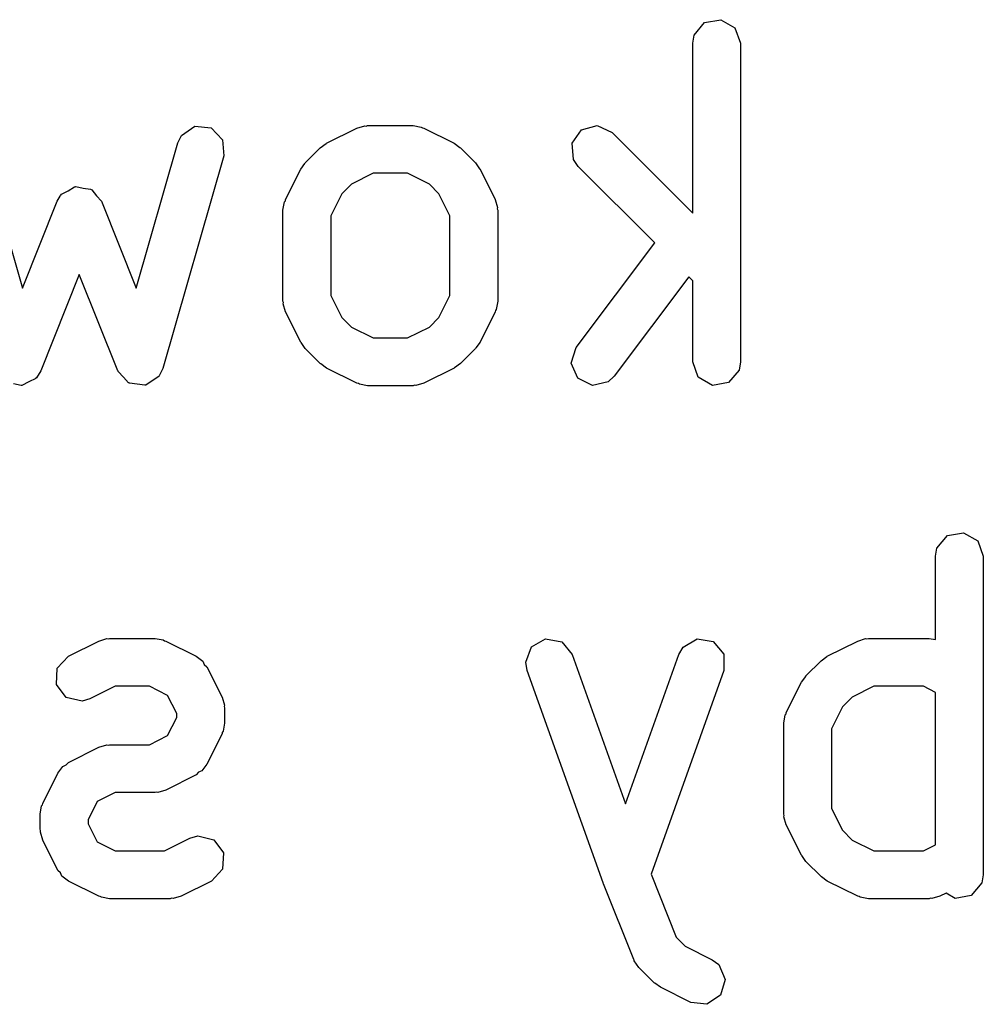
# Model space of a CAD drawing. Extents: x 3.18 to 5.53, y -3.25 to -0.52.
# Tile 15 of 25: x 4.66 to 4.78, y -2.07 to -1.95. Entities that reach past the tile are written whole.
import ezdxf

# ---------------------------------------------------------------- set-up
doc = ezdxf.new("R2010")
doc.units = 0
doc.header["$MEASUREMENT"] = 0
doc.layers.add('BLACK', color=7, linetype='CONTINUOUS')

msp = doc.modelspace()

# ---------------------------------------------------------------- linework, layer by layer
at = {"layer": 'BLACK', "linetype": 'CONTINUOUS'}
for p, q in [((4.7439, -1.94981), (4.74519, -1.94826)), ((4.74519, -1.94826), (4.74718, -1.94791)), ((4.74718, -1.94791), (4.74893, -1.94892)), ((4.74893, -1.94892), (4.74962, -1.95082)), ((4.74372, -1.95082), (4.7439, -1.94981)), ((4.74372, -1.97181), (4.74372, -1.95082)), ((4.74962, -1.95082), (4.74962, -1.99019)), ((4.68054, -1.96221), (4.68221, -1.96108)), ((4.68221, -1.96108), (4.68422, -1.96129)), ((4.70223, -1.9613), (4.70321, -1.96101)), ((4.70321, -1.96101), (4.70338, -1.96105)), ((4.70338, -1.96105), (4.70355, -1.96099)), ((4.70355, -1.96099), (4.70917, -1.96099)), ((4.70917, -1.96099), (4.71018, -1.96117)), ((4.72998, -1.96152), (4.73193, -1.961)), ((4.73193, -1.961), (4.73376, -1.96185)), ((4.68009, -1.96313), (4.68054, -1.96221)), ((4.68422, -1.96129), (4.68562, -1.96274)), ((4.69848, -1.96317), (4.70223, -1.9613)), ((4.71018, -1.96117), (4.71032, -1.96128)), ((4.71032, -1.96128), (4.7105, -1.9613)), ((4.7105, -1.9613), (4.71424, -1.96317)), ((4.72882, -1.96318), (4.72998, -1.96152)), ((4.73376, -1.96185), (4.74372, -1.97181)), ((4.65577, -1.96313), (4.6609, -1.98107)), ((4.67496, -1.98107), (4.68009, -1.96313)), ((4.68562, -1.96274), (4.68577, -1.96475)), ((4.69771, -1.96373), (4.69844, -1.96322)), ((4.69844, -1.96322), (4.69848, -1.96317)), ((4.71424, -1.96317), (4.71495, -1.9637)), ((4.729, -1.96519), (4.72882, -1.96318)), ((4.68577, -1.96475), (4.67827, -1.991)), ((4.69584, -1.9656), (4.69771, -1.96373)), ((4.71495, -1.9637), (4.71501, -1.96373)), ((4.71501, -1.96373), (4.71689, -1.9656)), ((4.69529, -1.96637), (4.69581, -1.96566)), ((4.69581, -1.96566), (4.69584, -1.9656)), ((4.71689, -1.9656), (4.71739, -1.96633)), ((4.72958, -1.96603), (4.729, -1.96519)), ((4.69341, -1.97012), (4.69529, -1.96637)), ((4.70425, -1.96689), (4.70155, -1.96824)), ((4.70848, -1.96689), (4.70425, -1.96689)), ((4.71118, -1.96824), (4.70848, -1.96689)), ((4.71739, -1.96633), (4.71744, -1.96637)), ((4.71744, -1.96637), (4.71931, -1.97012)), ((4.73902, -1.97547), (4.72958, -1.96603)), ((4.70155, -1.96824), (4.70035, -1.96944)), ((4.71237, -1.96944), (4.71118, -1.96824)), ((4.66557, -1.96972), (4.66561, -1.96961)), ((4.66561, -1.96961), (4.66566, -1.96958)), ((4.66566, -1.96958), (4.66573, -1.96947)), ((4.66573, -1.96947), (4.66654, -1.96904)), ((4.66654, -1.96904), (4.66733, -1.96855)), ((4.66733, -1.96855), (4.66742, -1.96856)), ((4.66742, -1.96856), (4.66751, -1.96852)), ((4.66751, -1.96852), (4.66841, -1.96871)), ((4.66841, -1.96871), (4.66933, -1.96884)), ((4.66933, -1.96884), (4.66939, -1.96891)), ((4.66939, -1.96891), (4.66949, -1.96893)), ((4.66949, -1.96893), (4.67006, -1.96966)), ((4.67006, -1.96966), (4.67067, -1.97034)), ((4.70035, -1.96944), (4.699, -1.97214)), ((4.71372, -1.97214), (4.71237, -1.96944)), ((4.6609, -1.98107), (4.66519, -1.97034)), ((4.66519, -1.97034), (4.66557, -1.96972)), ((4.67067, -1.97034), (4.67496, -1.98107)), ((4.6931, -1.97144), (4.69328, -1.97043)), ((4.69328, -1.97043), (4.69339, -1.97029)), ((4.69339, -1.97029), (4.69341, -1.97012)), ((4.71931, -1.97012), (4.71961, -1.9711)), ((4.6931, -1.98269), (4.6931, -1.97144)), ((4.71961, -1.9711), (4.71957, -1.97127)), ((4.71957, -1.97127), (4.71963, -1.97144)), ((4.71963, -1.97144), (4.71963, -1.98269)), ((4.699, -1.97214), (4.699, -1.98199)), ((4.71372, -1.98199), (4.71372, -1.97214)), ((4.72931, -1.98842), (4.73902, -1.97547)), ((4.66793, -1.97939), (4.66317, -1.99128)), ((4.67269, -1.99128), (4.66793, -1.97939)), ((4.74324, -1.97968), (4.73403, -1.99196)), ((4.74372, -1.98016), (4.74324, -1.97968)), ((4.74372, -1.99019), (4.74372, -1.98016)), ((4.69316, -1.98285), (4.6931, -1.98269)), ((4.69312, -1.98303), (4.69316, -1.98285)), ((4.69341, -1.98401), (4.69312, -1.98303)), ((4.699, -1.98199), (4.70035, -1.98469)), ((4.71237, -1.98469), (4.71372, -1.98199)), ((4.71963, -1.98269), (4.71945, -1.9837)), ((4.69529, -1.98776), (4.69341, -1.98401)), ((4.71931, -1.98401), (4.71744, -1.98776)), ((4.71934, -1.98383), (4.71931, -1.98401)), ((4.71945, -1.9837), (4.71934, -1.98383)), ((4.70035, -1.98469), (4.70155, -1.98589)), ((4.71118, -1.98589), (4.71237, -1.98469)), ((4.70155, -1.98589), (4.70425, -1.98723)), ((4.70848, -1.98723), (4.71118, -1.98589)), ((4.69533, -1.9878), (4.69529, -1.98776)), ((4.69584, -1.98853), (4.69533, -1.9878)), ((4.70425, -1.98723), (4.70848, -1.98723)), ((4.71744, -1.98776), (4.71691, -1.98847)), ((4.69771, -1.9904), (4.69584, -1.98853)), ((4.71689, -1.98853), (4.71501, -1.9904)), ((4.71691, -1.98847), (4.71689, -1.98853)), ((4.72872, -1.99035), (4.72931, -1.98842)), ((4.72952, -1.99221), (4.72872, -1.99035)), ((4.74441, -1.99209), (4.74372, -1.99019)), ((4.74962, -1.99019), (4.74944, -1.9912)), ((4.66317, -1.99128), (4.66263, -1.99216)), ((4.67273, -1.99133), (4.67269, -1.99128)), ((4.67273, -1.99139), (4.67273, -1.99133)), ((4.6734, -1.99208), (4.67273, -1.99139)), ((4.67827, -1.991), (4.67782, -1.99192)), ((4.69777, -1.99043), (4.69771, -1.9904)), ((4.69848, -1.99095), (4.69777, -1.99043)), ((4.70223, -1.99283), (4.69848, -1.99095)), ((4.71424, -1.99095), (4.7105, -1.99283)), ((4.71429, -1.99091), (4.71424, -1.99095)), ((4.71501, -1.9904), (4.71429, -1.99091)), ((4.74944, -1.9912), (4.74815, -1.99274)), ((4.66169, -1.99266), (4.66085, -1.99311)), ((4.66255, -1.99224), (4.66169, -1.99266)), ((4.66258, -1.99218), (4.66255, -1.99224)), ((4.66263, -1.99216), (4.66258, -1.99218)), ((4.67403, -1.99279), (4.6734, -1.99208)), ((4.67409, -1.9928), (4.67403, -1.99279)), ((4.67694, -1.99252), (4.67615, -1.99305)), ((4.67775, -1.99201), (4.67694, -1.99252)), ((4.67777, -1.99196), (4.67775, -1.99201)), ((4.67782, -1.99192), (4.67777, -1.99196)), ((4.73132, -1.99312), (4.72952, -1.99221)), ((4.73329, -1.99266), (4.73132, -1.99312)), ((4.73403, -1.99196), (4.73329, -1.99266)), ((4.74616, -1.9931), (4.74441, -1.99209)), ((4.74815, -1.99274), (4.74616, -1.9931)), ((4.66074, -1.99312), (4.65981, -1.99289)), ((4.66079, -1.9931), (4.66074, -1.99312)), ((4.66085, -1.99311), (4.66079, -1.9931)), ((4.67414, -1.99284), (4.67409, -1.9928)), ((4.67509, -1.99294), (4.67414, -1.99284)), ((4.67603, -1.99308), (4.67509, -1.99294)), ((4.67609, -1.99305), (4.67603, -1.99308)), ((4.67615, -1.99305), (4.67609, -1.99305)), ((4.70241, -1.99285), (4.70223, -1.99283)), ((4.70254, -1.99296), (4.70241, -1.99285)), ((4.70355, -1.99314), (4.70254, -1.99296)), ((4.70917, -1.99314), (4.70355, -1.99314)), ((4.70934, -1.99308), (4.70917, -1.99314)), ((4.70951, -1.99312), (4.70934, -1.99308)), ((4.7105, -1.99283), (4.70951, -1.99312)), ((4.77389, -2.01319), (4.77519, -2.01165)), ((4.77519, -2.01165), (4.77718, -2.0113)), ((4.77718, -2.0113), (4.77893, -2.01231)), ((4.77371, -2.0142), (4.77389, -2.01319)), ((4.77893, -2.01231), (4.77962, -2.0142)), ((4.77371, -2.02451), (4.77371, -2.0142)), ((4.77962, -2.0142), (4.77962, -2.05357)), ((4.67036, -2.02469), (4.67134, -2.02439)), ((4.67134, -2.02439), (4.67151, -2.02443)), ((4.67151, -2.02443), (4.67168, -2.02437)), ((4.67168, -2.02437), (4.6773, -2.02437)), ((4.6773, -2.02437), (4.67831, -2.02455)), ((4.7238, -2.02541), (4.72555, -2.02442)), ((4.72555, -2.02442), (4.72754, -2.02478)), ((4.74252, -2.02544), (4.74427, -2.02442)), ((4.74427, -2.02442), (4.74626, -2.02476)), ((4.7641, -2.02469), (4.76508, -2.02439)), ((4.76508, -2.02439), (4.76525, -2.02443)), ((4.76525, -2.02443), (4.76542, -2.02437)), ((4.76542, -2.02437), (4.77292, -2.02437)), ((4.77292, -2.02437), (4.77371, -2.02451)), ((4.66661, -2.02656), (4.67036, -2.02469)), ((4.67831, -2.02455), (4.67845, -2.02467)), ((4.67845, -2.02467), (4.67862, -2.02469)), ((4.67862, -2.02469), (4.68237, -2.02656)), ((4.72309, -2.02731), (4.7238, -2.02541)), ((4.72754, -2.02478), (4.72883, -2.02633)), ((4.74201, -2.02633), (4.74252, -2.02544)), ((4.74626, -2.02476), (4.74756, -2.0263)), ((4.76035, -2.02656), (4.7641, -2.02469)), ((4.66522, -2.02803), (4.66661, -2.02656)), ((4.68237, -2.02656), (4.6832, -2.02717)), ((4.72883, -2.02633), (4.73542, -2.04479)), ((4.73542, -2.04479), (4.74201, -2.02633)), ((4.74756, -2.0263), (4.74758, -2.02832)), ((4.75958, -2.02711), (4.7603, -2.02661)), ((4.7603, -2.02661), (4.76035, -2.02656)), ((4.6651, -2.03004), (4.66522, -2.02803)), ((4.6832, -2.02717), (4.68337, -2.02758)), ((4.68337, -2.02758), (4.68369, -2.02788)), ((4.68369, -2.02788), (4.68557, -2.03163)), ((4.72327, -2.02832), (4.72309, -2.02731)), ((4.75771, -2.02899), (4.75958, -2.02711)), ((4.73264, -2.05457), (4.72327, -2.02832)), ((4.74758, -2.02832), (4.73858, -2.05351)), ((4.75715, -2.02976), (4.75768, -2.02905)), ((4.75768, -2.02905), (4.75771, -2.02899)), ((4.6663, -2.03167), (4.6651, -2.03004)), ((4.67238, -2.03028), (4.66925, -2.03184)), ((4.67661, -2.03028), (4.67238, -2.03028)), ((4.67885, -2.0314), (4.67661, -2.03028)), ((4.75528, -2.03351), (4.75715, -2.02976)), ((4.76611, -2.03028), (4.76342, -2.03163)), ((4.77222, -2.03028), (4.76611, -2.03028)), ((4.77371, -2.03103), (4.77222, -2.03028)), ((4.66827, -2.03213), (4.6663, -2.03167)), ((4.67998, -2.03365), (4.67885, -2.0314)), ((4.68557, -2.03163), (4.68586, -2.03261)), ((4.76342, -2.03163), (4.76222, -2.03283)), ((4.77371, -2.04987), (4.77371, -2.03103)), ((4.66925, -2.03184), (4.66827, -2.03213)), ((4.68586, -2.03261), (4.68582, -2.03279)), ((4.68582, -2.03279), (4.68588, -2.03295)), ((4.76222, -2.03283), (4.76087, -2.03552)), ((4.67885, -2.03637), (4.67998, -2.03413)), ((4.67998, -2.03413), (4.67998, -2.03365)), ((4.68588, -2.03295), (4.68588, -2.03483)), ((4.75497, -2.03483), (4.75514, -2.03382)), ((4.75514, -2.03382), (4.75526, -2.03368)), ((4.75526, -2.03368), (4.75528, -2.03351)), ((4.68588, -2.03483), (4.6857, -2.03584)), ((4.75497, -2.04607), (4.75497, -2.03483)), ((4.67661, -2.0375), (4.67885, -2.03637)), ((4.68557, -2.03615), (4.68369, -2.0399)), ((4.68559, -2.03597), (4.68557, -2.03615)), ((4.6857, -2.03584), (4.68559, -2.03597)), ((4.76087, -2.03552), (4.76087, -2.04538)), ((4.67036, -2.03781), (4.67134, -2.03752)), ((4.67134, -2.03752), (4.67151, -2.03756)), ((4.67151, -2.03756), (4.67168, -2.0375)), ((4.67168, -2.0375), (4.67661, -2.0375)), ((4.66661, -2.03968), (4.67036, -2.03781)), ((4.66529, -2.041), (4.6659, -2.04018)), ((4.6659, -2.04018), (4.66631, -2.04)), ((4.66631, -2.04), (4.66661, -2.03968)), ((4.68369, -2.0399), (4.68308, -2.04072)), ((4.66341, -2.04475), (4.66529, -2.041)), ((4.68237, -2.04122), (4.67862, -2.04309)), ((4.68268, -2.0409), (4.68237, -2.04122)), ((4.68308, -2.04072), (4.68268, -2.0409)), ((4.67238, -2.0434), (4.67013, -2.04453)), ((4.6773, -2.0434), (4.67238, -2.0434)), ((4.67747, -2.04334), (4.6773, -2.0434)), ((4.67764, -2.04338), (4.67747, -2.04334)), ((4.67862, -2.04309), (4.67764, -2.04338)), ((4.6631, -2.04607), (4.66328, -2.04506)), ((4.66328, -2.04506), (4.66339, -2.04493)), ((4.66339, -2.04493), (4.66341, -2.04475)), ((4.67013, -2.04453), (4.66901, -2.04677)), ((4.6631, -2.04795), (4.6631, -2.04607)), ((4.75503, -2.04624), (4.75497, -2.04607)), ((4.75499, -2.04641), (4.75503, -2.04624)), ((4.76087, -2.04538), (4.76222, -2.04807)), ((4.66901, -2.04677), (4.66901, -2.04725)), ((4.66901, -2.04725), (4.67013, -2.0495)), ((4.75528, -2.04739), (4.75499, -2.04641)), ((4.75715, -2.05114), (4.75528, -2.04739)), ((4.66316, -2.04811), (4.6631, -2.04795)), ((4.66312, -2.04829), (4.66316, -2.04811)), ((4.66341, -2.04927), (4.66312, -2.04829)), ((4.76222, -2.04807), (4.76342, -2.04927)), ((4.66529, -2.05302), (4.66341, -2.04927)), ((4.67013, -2.0495), (4.67238, -2.05062)), ((4.67848, -2.05062), (4.68161, -2.04906)), ((4.68161, -2.04906), (4.68259, -2.04877)), ((4.68259, -2.04877), (4.68455, -2.04923)), ((4.68455, -2.04923), (4.68576, -2.05086)), ((4.76342, -2.04927), (4.76611, -2.05062)), ((4.77222, -2.05062), (4.77371, -2.04987)), ((4.67238, -2.05062), (4.67848, -2.05062)), ((4.68576, -2.05086), (4.68564, -2.05287)), ((4.7572, -2.05119), (4.75715, -2.05114)), ((4.76611, -2.05062), (4.77222, -2.05062)), ((4.75771, -2.05191), (4.7572, -2.05119)), ((4.75958, -2.05379), (4.75771, -2.05191)), ((4.66561, -2.05332), (4.66529, -2.05302)), ((4.66579, -2.05373), (4.66561, -2.05332)), ((4.68564, -2.05287), (4.68425, -2.05434)), ((4.73858, -2.05351), (4.74169, -2.06129)), ((4.77962, -2.05357), (4.77944, -2.05458)), ((4.66661, -2.05434), (4.66579, -2.05373)), ((4.67036, -2.05621), (4.66661, -2.05434)), ((4.68425, -2.05434), (4.6805, -2.05621)), ((4.73265, -2.05458), (4.73264, -2.05457)), ((4.73265, -2.0546), (4.73265, -2.05458)), ((4.73267, -2.05462), (4.73265, -2.0546)), ((4.73268, -2.05467), (4.73267, -2.05462)), ((4.73643, -2.06404), (4.73268, -2.05467)), ((4.75964, -2.05381), (4.75958, -2.05379)), ((4.76035, -2.05434), (4.75964, -2.05381)), ((4.7641, -2.05621), (4.76035, -2.05434)), ((4.77944, -2.05458), (4.77814, -2.05613)), ((4.77502, -2.05582), (4.77424, -2.05621)), ((4.77615, -2.05648), (4.77502, -2.05582)), ((4.67053, -2.05623), (4.67036, -2.05621)), ((4.67067, -2.05635), (4.67053, -2.05623)), ((4.67168, -2.05653), (4.67067, -2.05635)), ((4.67918, -2.05653), (4.67168, -2.05653)), ((4.67934, -2.05647), (4.67918, -2.05653)), ((4.67952, -2.05651), (4.67934, -2.05647)), ((4.6805, -2.05621), (4.67952, -2.05651)), ((4.76427, -2.05623), (4.7641, -2.05621)), ((4.76441, -2.05635), (4.76427, -2.05623)), ((4.76542, -2.05653), (4.76441, -2.05635)), ((4.77292, -2.05653), (4.76542, -2.05653)), ((4.77308, -2.05647), (4.77292, -2.05653)), ((4.77325, -2.05651), (4.77308, -2.05647)), ((4.77424, -2.05621), (4.77325, -2.05651)), ((4.77814, -2.05613), (4.77615, -2.05648)), ((4.74169, -2.06129), (4.74279, -2.0624)), ((4.74279, -2.0624), (4.74612, -2.06406)), ((4.73649, -2.06411), (4.73643, -2.06404)), ((4.73649, -2.0642), (4.73649, -2.06411)), ((4.73708, -2.06504), (4.73649, -2.0642)), ((4.74612, -2.06406), (4.74694, -2.06467)), ((4.73896, -2.06691), (4.73708, -2.06504)), ((4.74694, -2.06467), (4.74774, -2.06652)), ((4.73902, -2.06694), (4.73896, -2.06691)), ((4.73973, -2.06746), (4.73902, -2.06694)), ((4.74774, -2.06652), (4.74717, -2.06846)), ((4.74347, -2.06934), (4.73973, -2.06746)), ((4.74548, -2.06957), (4.74347, -2.06934)), ((4.74717, -2.06846), (4.74548, -2.06957))]:
    msp.add_line(p, q, dxfattribs=at)

doc.saveas('drawing.dxf')
